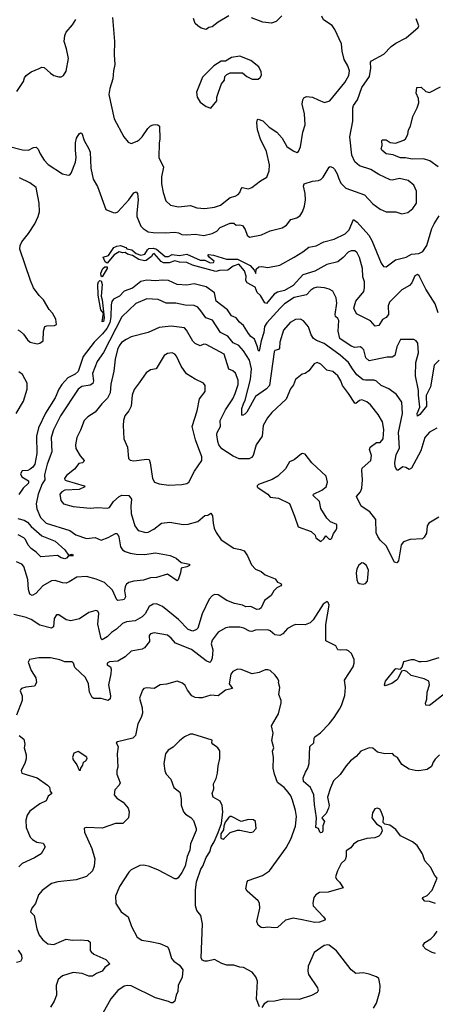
# Model space of a CAD drawing. Extents: x 1954683 to 2060285, y 904798 to 1016299.
# Tile 18 of 256: x 1981251 to 1984692, y 914309 to 922466. Entities that reach past the tile are written whole.
import ezdxf

# ---------------------------------------------------------------- set-up
doc = ezdxf.new("R2010")
doc.units = 0

msp = doc.modelspace()

# ---------------------------------------------------------------- linework, layer by layer
at = {"layer": '0CON10XD'}
for points in [[(1981155, 921418.5), (1981275, 921386.7), (1981325, 921384.4), (1981365, 921406.9), (1981388.9, 921408.9), (1981405, 921393.8), (1981420.4, 921355), (1981455, 921301.4), (1981487.8, 921267.8), (1981605, 921188.5), (1981651.7, 921178.3), (1981665, 921182), (1981677.1, 921195), (1981711.9, 921285), (1981718.6, 921325), (1981714.3, 921384.3), (1981712.5, 921445), (1981722.5, 921485), (1981745, 921520), (1981755, 921527.5), (1981766.7, 921525), (1981784, 921465), (1981825, 921396.7), (1981835, 921367.5), (1981840, 921235), (1981860, 921145), (1981896.7, 921085), (1981965, 920893.8), (1982025, 920868), (1982045, 920866.2), (1982065, 920874), (1982156, 920974), (1982195, 921031.2), (1982215, 921041.2), (1982227.1, 921025), (1982232.2, 920975), (1982220.4, 920865), (1982222.3, 920835), (1982254.7, 920754.7), (1982272.9, 920735), (1982315, 920709.4), (1982355, 920701.8), (1982455, 920700), (1982535, 920706.4), (1982565, 920701.1), (1982595, 920686.4), (1982634, 920684), (1982705, 920689.3), (1982775, 920678.2), (1982845, 920693.5), (1982883.5, 920715), (1982910, 920745), (1982995, 920780.6), (1983025, 920779.2), (1983045, 920762.5), (1983075, 920768), (1983095, 920760), (1983118.8, 920728.8), (1983135, 920682), (1983155, 920665.7), (1983252.5, 920685), (1983325, 920718), (1983425, 920740.8), (1983461.2, 920765), (1983495, 920811.2), (1983545, 920826), (1983573.8, 920845), (1983592.5, 920875), (1983609.1, 920920.9), (1983616.4, 920973.6), (1983615.5, 921025), (1983602.5, 921087.5), (1983606.7, 921105), (1983675, 921129.2), (1983725, 921133.8), (1983745, 921142), (1983765, 921161.2), (1983814.4, 921245.6), (1983821.4, 921248.6), (1983845, 921241.9), (1983858.3, 921228.3), (1983880.3, 921190.3), (1983891.4, 921155), (1983911.3, 921111.3), (1983951.3, 921071.3), (1984105, 921016), (1984175, 920940), (1984235, 920896.7), (1984285, 920873.8), (1984365, 920873.3), (1984415, 920858.8), (1984465, 920870), (1984507.7, 920902.3), (1984536.7, 920945), (1984535.8, 921045.8), (1984513.8, 921095), (1984468, 921135), (1984395, 921151.1), (1984335, 921137.5), (1984319.1, 921139.1), (1984224.5, 921184.5), (1984158.8, 921225), (1984065, 921256.5), (1984027.4, 921287.4), (1984001.5, 921345), (1983985.8, 921495), (1984010.8, 921625), (1984010.2, 921680.2), (1984010, 921735), (1984016, 921754), (1984047.6, 921802.4), (1984085.3, 921905), (1984148.4, 921995), (1984159.1, 922065), (1984157.1, 922112.9), (1984164, 922125), (1984265, 922180.6), (1984327.1, 922242.9), (1984365, 922270.8), (1984450, 922315), (1984549.3, 922400.7), (1984557.5, 922415), (1984533.9, 922473.9)], [(1981228.8, 921871.2), (1981283.3, 921955), (1981291.2, 921985), (1981305, 922003.3), (1981346.4, 922033.6), (1981413, 922063), (1981435, 922073.3), (1981455, 922070), (1981505, 922023.3), (1981535, 922003.8), (1981575, 921993.3), (1981595, 921993.3), (1981615, 922003.3), (1981635, 922040), (1981656, 922145), (1981640, 922225), (1981620, 922285), (1981623.8, 922335), (1981635, 922362.5), (1981687.3, 922422.7), (1981715, 922466.7)], [(1982018.8, 922485), (1982036.2, 922285), (1982032.5, 922175), (1982038.6, 922095), (1982026.8, 922043.2), (1982021.1, 921975), (1981997.5, 921895), (1981989.5, 921845), (1982034.3, 921645), (1982112.5, 921495), (1982150.7, 921450.7), (1982175, 921440), (1982225, 921458.8), (1982239.7, 921470.3), (1982265.8, 921495), (1982312, 921565), (1982335, 921586), (1982355, 921596), (1982375, 921597.5), (1982395, 921596), (1982410, 921585), (1982411.9, 921475), (1982405.5, 921445), (1982403.5, 921325), (1982442, 921245), (1982425.8, 921165), (1982425.7, 921105), (1982438.6, 921035), (1982460, 920965), (1982500.7, 920930.7), (1982565, 920915.8), (1982665, 920925.5), (1982718.3, 920908.3), (1982785, 920901.9), (1982865, 920912.9), (1982915, 920929.4), (1982995, 920994.4), (1983035, 921004.4), (1983061.5, 921018.5), (1983075, 921034.3), (1983084.1, 921065), (1983093.1, 921075), (1983145, 921065.7), (1983174.4, 921075.6), (1983245, 921131.2), (1983297.7, 921162.3), (1983316.8, 921213.2), (1983319.4, 921265), (1983295.3, 921375), (1983245.5, 921475), (1983221.2, 921555), (1983213.5, 921615), (1983220.5, 921639.5), (1983225, 921643.3), (1983265, 921626.9), (1983316.2, 921576.2), (1983380.6, 921535), (1983424.7, 921484.7), (1983462.9, 921415), (1983515, 921379.4), (1983545, 921366.7), (1983560, 921375), (1983577, 921413), (1983596.9, 921535), (1983614.4, 921595), (1983610.5, 921685), (1983590, 921765), (1983595, 921802.5), (1983605, 921820), (1983625, 921828.8), (1983675, 921824), (1983723.2, 921803.2), (1983775, 921778.8), (1983818.8, 921795), (1983944.4, 921945), (1983977.1, 922005), (1983982.3, 922042.3), (1983968, 922085), (1983939.2, 922135), (1983922, 922205), (1983916.2, 922265), (1983860.8, 922385), (1983838.3, 922418.3), (1983768, 922465), (1983752, 922495)], [(1982982, 922498), (1982895, 922445.7), (1982845, 922407.5), (1982818.3, 922401.7), (1982795.6, 922384.4), (1982755, 922394.7), (1982725.7, 922415), (1982704.4, 922435), (1982690, 922475)], [(1983422.7, 922497.3), (1983375, 922450), (1983335, 922436.2), (1983265, 922445.6), (1983171.9, 922481.9)], [(1982835, 921732.5), (1982882.5, 921795), (1982883.3, 921825), (1982896.7, 921865), (1982923.3, 921935), (1982946.7, 921965), (1982950, 921995), (1982965, 922013.3), (1982995, 922026.7), (1983095, 922026.7), (1983132.5, 921995), (1983175, 921972.5), (1983225, 921972.5), (1983243, 921987), (1983253.6, 922006.4), (1983252, 922035), (1983231.2, 922075), (1983165, 922128.8), (1983075, 922164), (1983005, 922153.8), (1982955, 922123.8), (1982918.3, 922121.7), (1982860, 922085), (1982765, 921990), (1982714, 921865), (1982720, 921825), (1982745, 921783.8), (1982795, 921746.7), (1982835, 921732.5)], [(1984715, 921246.7), (1984646.6, 921296.6), (1984595, 921314.7), (1984501.3, 921311.3), (1984445, 921322.9), (1984405, 921322), (1984367.5, 921335), (1984345, 921346), (1984286.1, 921356.1), (1984250, 921385), (1984243.3, 921395), (1984253.3, 921425), (1984250, 921465), (1984255, 921470), (1984285, 921470), (1984317.7, 921447.7), (1984364.1, 921444.1), (1984433, 921467), (1984445, 921480), (1984465.3, 921515), (1984470.7, 921555), (1984485.8, 921585), (1984506.8, 921663.3), (1984543.3, 921735), (1984556.1, 921776.1), (1984554.1, 921814.1), (1984533, 921857), (1984540, 921905), (1984575, 921907.5), (1984615, 921872.5), (1984645, 921863.3), (1984735, 921910)], [(1981236.6, 919896.6), (1981256.2, 919885), (1981281.7, 919861.7), (1981315, 919814.3), (1981338, 919795), (1981395, 919780), (1981417.5, 919785), (1981446.2, 919805), (1981448, 919885), (1981460, 919925), (1981475, 919931.2), (1981538.3, 919931.7), (1981555, 919940), (1981551.2, 919985), (1981524, 920035), (1981496.4, 920066.4), (1981447.1, 920145), (1981411.2, 920181.2), (1981366.1, 920246.1), (1981340, 920305), (1981253.5, 920565), (1981255.6, 920595), (1981267.8, 920625), (1981323.5, 920695), (1981375.7, 920774.3), (1981404.7, 920835.3), (1981414.7, 920875), (1981413.2, 920945), (1981386.4, 921075), (1981335, 921114.6), (1981249.4, 921155)], [(1984684.1, 920775.9), (1984725, 920841.1)], [(1984715, 920036.7), (1984691.4, 920111.4), (1984614.7, 920234.7), (1984559.4, 920345), (1984545, 920356.1), (1984523.5, 920345), (1984496.9, 920285), (1984480, 920265), (1984415, 920228.5), (1984313.5, 920125), (1984303.1, 920095), (1984303.8, 920025), (1984285, 920000), (1984255, 919981.2), (1984225, 919933.8), (1984195, 919926.7), (1984155, 919970), (1984039.5, 920029.5), (1984019.2, 920075), (1984034.3, 920135), (1984100.8, 920215), (1984106.7, 920245), (1984105.4, 920294.6), (1984092.3, 920335), (1984088.8, 920405), (1984065.3, 920495.3), (1984045, 920535.8), (1984025, 920551.1), (1983995, 920551.5), (1983970.5, 920539.5), (1983929.4, 920495), (1983885, 920461.1), (1983795, 920437.1), (1983695, 920383.4), (1983595, 920352.5), (1983515, 920263.7), (1983445, 920222.5), (1983385, 920209.5), (1983357.7, 920192.3), (1983295, 920116), (1983281.7, 920121.7), (1983245, 920182.5), (1983217.5, 920205), (1983200.8, 920250.8), (1983135, 920287.5), (1983123.8, 920305), (1983127.7, 920342.3), (1983112.3, 920385), (1983065, 920440.3), (1983019.4, 920425), (1982975, 920392), (1982905, 920387.3), (1982875, 920379.3), (1982682, 920432), (1982635, 920455.7), (1982575, 920456.7), (1982535, 920469.1), (1982489.1, 920450.9), (1982441.9, 920451.9), (1982421.8, 920461.8), (1982365, 920527.9), (1982353.6, 920525), (1982341.8, 920505), (1982298.4, 920471.6), (1982285, 920468.4), (1982238.9, 920478.9), (1982185, 920511.8), (1982143.1, 920523.1), (1982125, 920536.7), (1982105, 920534.2), (1982075, 920543.6), (1982033.2, 920516.8), (1981975, 920449.1), (1981958.9, 920458.9), (1981942, 920498), (1981986.6, 920513.4), (1982030.8, 920579.2), (1982055, 920591), (1982085, 920594.7), (1982129.5, 920579.5), (1982138.8, 920568.8), (1982179, 920559), (1982215, 920530.3), (1982254.2, 920514.2), (1982287.6, 920522.4), (1982309.5, 920560.5), (1982320.6, 920569.4), (1982355, 920574.7), (1982384.4, 920565), (1982455, 920503.9), (1982483.8, 920505), (1982515, 920521.5), (1982575, 920513.8), (1982635, 920523.3), (1982744.3, 920475), (1982783.2, 920473.2), (1982828.6, 920451.4), (1982856.6, 920453.4), (1982862.5, 920465), (1982822.5, 920495), (1982810, 920515), (1982815, 920520), (1982855, 920516.7), (1982962.3, 920482.3), (1983055, 920481.7), (1983159.2, 920429.2), (1983192.3, 920392.3), (1983205.9, 920364.1), (1983210.5, 920399.5), (1983231.2, 920418.8), (1983255, 920422), (1983305, 920414.2), (1983405, 920431.9), (1983525, 920497.8), (1983595, 920541.9), (1983645, 920581.9), (1983706.7, 920593.3), (1983770, 920625), (1983855, 920647.9), (1983945, 920690.9), (1983978.6, 920725), (1984015, 920810), (1984045, 920787.5), (1984141.8, 920681.8), (1984167, 920637), (1984245, 920448.8), (1984262.6, 920422.6), (1984285, 920418.6), (1984363.5, 920476.5), (1984451.2, 920498.8), (1984495, 920523.1), (1984555, 920528.2), (1984590.6, 920545), (1984622.1, 920595), (1984663.1, 920736.9), (1984684.1, 920775.9)], [(1981935, 920337.1), (1981925, 920341.2), (1981922.1, 920365), (1981940.3, 920405), (1981955, 920417.8), (1981975, 920419.2), (1981975.3, 920405), (1981935, 920337.1)], [(1984724.2, 919645), (1984684.4, 919605), (1984652.9, 919425), (1984617, 919353), (1984618.9, 919265), (1984564.4, 919195), (1984545, 919182), (1984543.3, 919205), (1984564.6, 919255), (1984552.5, 919355), (1984554.6, 919394.6), (1984527.5, 919515), (1984530.9, 919625), (1984554.4, 919705), (1984547.1, 919785), (1984535, 919806.7), (1984515, 919816.7), (1984405, 919816.7), (1984373.5, 919755), (1984358.1, 919685), (1984335, 919670.8), (1984295, 919670.9), (1984145, 919639.5), (1984118.5, 919665), (1984099.8, 919729.8), (1984085, 919747.8), (1984070, 919755), (1984025, 919751.1), (1983995, 919760.3), (1983901.2, 919825), (1983886.9, 919885), (1983893, 919973), (1983885, 919990), (1983866.7, 920006.7), (1983862.6, 920022.6), (1983877.8, 920117.8), (1983872.4, 920162.4), (1983845, 920216), (1983815, 920234.2), (1983774.5, 920244.5), (1983715, 920249.6), (1983687.1, 920242.9), (1983660.8, 920225), (1983625, 920185.8), (1983525, 920164.7), (1983445, 920110.9), (1983407.7, 920075), (1983298.9, 919955), (1983279.2, 919925), (1983273.8, 919875), (1983251.9, 919805), (1983235, 919720), (1983225, 919727.5), (1983220.8, 919755), (1983195, 919820), (1983165, 919842.2), (1983145.7, 919865.7), (1983105, 919932.3), (1983071.3, 919961.3), (1983045, 919995.7), (1983005, 920011.9), (1982971.9, 920061.9), (1982877.5, 920135), (1982863, 920203), (1982795, 920254.3), (1982695, 920278.2), (1982635, 920267.2), (1982555, 920272.2), (1982482, 920305), (1982435, 920309.5), (1982375, 920302), (1982305, 920308.7), (1982255, 920296), (1982185, 920242.9), (1982115, 920216.9), (1982076.9, 920175), (1982028.8, 920151.2), (1982015, 920131.9), (1982007.7, 920105), (1982005.8, 920005), (1981998.3, 919955), (1981972.5, 919907.5), (1981935.8, 919864.2), (1981869, 919795), (1981777.7, 919675), (1981735, 919551.9), (1981710.8, 919529.2), (1981650.3, 919499.7), (1981600.9, 919445), (1981575.3, 919404.7), (1981545, 919333.1), (1981464.5, 919205.5), (1981406.6, 919085), (1981389.6, 919015), (1981391.9, 918871.9), (1981375.6, 918785), (1981360.8, 918759.2), (1981338.5, 918741.5), (1981317.8, 918732.2), (1981272, 918728), (1981256.5, 918705), (1981269.2, 918679.2), (1981323.3, 918645), (1981325, 918626), (1981280.7, 918585), (1981245, 918532.5)], [(1981935, 919962), (1981944.1, 920034.1), (1981923.2, 920063.2), (1981901.2, 920185), (1981899.4, 920275), (1981904.5, 920295.5), (1981915, 920304.5), (1981925, 920302), (1981933.4, 920273.4), (1981924.6, 920175), (1981934.6, 920145), (1981950.4, 919995), (1981945, 919966.9), (1981935, 919962)], [(1984705, 919080.8), (1984645, 919048.6), (1984606.7, 919005), (1984571.5, 918895), (1984495, 918750), (1984475, 918740), (1984447.6, 918757.6), (1984425, 918762.2), (1984385, 918734.3), (1984375, 918733.8), (1984360, 918765), (1984357.5, 918795), (1984369.6, 918865), (1984397.3, 918917.3), (1984388.1, 919045), (1984422.1, 919205), (1984416.6, 919296.6), (1984371.7, 919361.7), (1984308, 919408), (1984245, 919435.6), (1984205, 919471.1), (1984185, 919479.5), (1984115, 919478.6), (1984095, 919483.8), (1984043.1, 919523.1), (1984007.8, 919575), (1983974.8, 919624.8), (1983905, 919688.2), (1983772.3, 919782.3), (1983708.3, 919808.3), (1983685.3, 919825.3), (1983664.6, 919855), (1983642.1, 919922.1), (1983601.1, 919971.1), (1983575, 919985.7), (1983535, 919982.2), (1983491.5, 919958.5), (1983435, 919894.4), (1983405.4, 919795), (1983402, 919745), (1983395, 919733.6), (1983365, 919726.7), (1983358.5, 919715), (1983319.5, 919435), (1983295, 919407.5), (1983205, 919343.2), (1983131.2, 919215), (1983115, 919197.8), (1983095, 919186), (1983090.5, 919195), (1983090.2, 919245), (1983104.4, 919284.4), (1983118, 919315), (1983162.4, 919485), (1983171.4, 919575), (1983154.1, 919645), (1983105, 919723.3), (1983065, 919766.9), (1983019.8, 919789.8), (1982975, 919843.3), (1982914.4, 919875), (1982846.7, 919976.7), (1982791.5, 919995), (1982752.3, 920055), (1982725, 920084.5), (1982695, 920097.9), (1982620.9, 920100.9), (1982545, 920118.8), (1982465, 920117.1), (1982396.7, 920146.7), (1982305, 920153.8), (1982213.3, 920115), (1982096.3, 920003.7), (1981945, 919709.4), (1981891.5, 919635), (1981855.4, 919535), (1981861.2, 919475), (1981857.7, 919452.3), (1981835, 919437.3), (1981765, 919427.5), (1981736.5, 919405), (1981590.4, 919185), (1981531.3, 919068.7), (1981513.1, 919005), (1981516.2, 918885), (1981480, 918785), (1981457.1, 918695), (1981460, 918655), (1981438.3, 918621.7), (1981405.4, 918535), (1981388.2, 918455), (1981392, 918415), (1981422.8, 918342.8), (1981469.2, 918295), (1981665.7, 918235.7), (1981715, 918199.1), (1981805, 918168.6), (1981875, 918175.5), (1981925.6, 918155.6), (1981985, 918176.2), (1982045, 918210.6), (1982055, 918210.8), (1982065, 918202), (1982071.8, 918181.8), (1982085, 918099.2), (1982103.5, 918075), (1982125, 918061.3), (1982165, 918046.7), (1982215, 918037.8), (1982285, 918036.4), (1982375, 918050), (1982497.9, 918027.9), (1982546.7, 918005), (1982588.1, 917968.1), (1982656.7, 917955), (1982656.2, 917945), (1982635, 917932.5), (1982587, 917923), (1982583.3, 917885), (1982563.8, 917826.2), (1982555, 917817.5), (1982475, 917872), (1982385, 917846), (1982335, 917841.4), (1982276.5, 917823.5), (1982195, 917815.9), (1982154, 917805), (1982135, 917790), (1982125, 917771.2), (1982118.9, 917735), (1982126, 917684), (1982116.4, 917663.6), (1982105, 917660), (1982065, 917655.6), (1982055, 917661.1), (1982020.7, 917740.7), (1981953.1, 917803.1), (1981885, 917832.4), (1981805, 917852.7), (1981725, 917848.5), (1981661.9, 917808.1), (1981635, 917799.3), (1981605, 917801.8), (1981545, 917821.1), (1981515, 917817.7), (1981443.9, 917776.1), (1981385, 917713.3), (1981355, 917697.1), (1981335, 917705.8), (1981323.5, 917746.5), (1981318, 917828), (1981286.7, 917936.7), (1981268, 917955), (1981225, 917975.7)], [(1984722.5, 918345), (1984638.8, 918295), (1984625.8, 918274.2), (1984618.5, 918211.5), (1984601.7, 918178.3), (1984586.7, 918165), (1984485, 918160.8), (1984428.8, 918141.2), (1984410, 918115), (1984386.9, 917983.1), (1984375, 917966.7), (1984355, 917973.3), (1984286.3, 918106.3), (1984235.8, 918155), (1984216.9, 918185), (1984203.5, 918215), (1984198.8, 918325), (1984150, 918390), (1984079.2, 918435), (1984039.2, 918515), (1984071.9, 918555), (1984083.5, 918585), (1984089.2, 918655), (1984083.8, 918735), (1984088.3, 918751.7), (1984160, 918815), (1984163.3, 918855), (1984147.5, 918905), (1984153.3, 918925), (1984205, 918962.5), (1984237.3, 918962.7), (1984260, 918995), (1984267.6, 919072.4), (1984254.3, 919135), (1984220.8, 919195), (1984156.7, 919275), (1984125, 919300.6), (1984085, 919317.8), (1984065, 919311.4), (1984035, 919286.2), (1984025, 919290), (1983975, 919369.2), (1983924.2, 919435), (1983911.4, 919475), (1983885.7, 919515), (1983845, 919550.6), (1983793.8, 919563.8), (1983745, 919613.1), (1983715, 919625.6), (1983690, 919615), (1983645, 919555.8), (1983615, 919536), (1983590.3, 919529.7), (1983535, 919486), (1983518.9, 919441.1), (1983493.1, 919406.9), (1983457.2, 919322.8), (1983338.2, 919211.8), (1983301.9, 919168.1), (1983268.2, 919105), (1983259.5, 919015), (1983209.1, 918945), (1983183.6, 918855), (1983170.9, 918839.1), (1983151.6, 918828.4), (1983067.8, 918827.8), (1983019.9, 918849.9), (1982925, 918912.3), (1982901.3, 918945), (1982891.5, 918971.5), (1982883.1, 919026.9), (1982886.4, 919045), (1982913.8, 919095), (1982910.9, 919145), (1982955, 919234.4), (1983015.9, 919324.1), (1983035, 919369.2), (1983060.6, 919445), (1983060.2, 919480.2), (1983038.1, 919538.1), (1983015, 919557.1), (1982982.1, 919572.1), (1982945, 919695.5), (1982795, 919774.4), (1982775, 919778.5), (1982745, 919764.3), (1982705, 919784.4), (1982685, 919804), (1982633.3, 919895), (1982615, 919913.3), (1982505, 919926.9), (1982405, 919916.7), (1982316.3, 919873.7), (1982175, 919839.1), (1982132, 919818), (1982095, 919790.8), (1982075, 919765.4), (1982061.4, 919735), (1982041.6, 919655), (1982029.6, 919555), (1982005, 919446.7), (1982001.2, 919375), (1981979.3, 919330.7), (1981932.5, 919285), (1981875, 919214), (1981815, 919176), (1981785, 919146.2), (1981755.8, 919065), (1981723.5, 919005), (1981713.5, 918945), (1981715.5, 918915), (1981751.8, 918851.8), (1981785.5, 918815.5), (1981782.5, 918805), (1981770, 918795), (1981741.9, 918788.1), (1981705, 918743.1), (1981639.4, 918690.6), (1981621.5, 918665), (1981623.6, 918655), (1981635, 918648.7), (1981783.8, 918605), (1981791.2, 918595), (1981745, 918573.6), (1981625, 918568.7), (1981599.2, 918555), (1981584.2, 918535), (1981592.3, 918482.3), (1981615, 918456.7), (1981695, 918432.9), (1981835, 918418.9), (1981894.2, 918424.2), (1981975, 918420), (1981995, 918425.8), (1982028.5, 918475), (1982075, 918516.2), (1982096.4, 918526.4), (1982155, 918524.4), (1982177.8, 918495), (1982170.9, 918435), (1982175.3, 918375), (1982203.8, 918273.8), (1982233.1, 918233.1), (1982295, 918216.7), (1982315, 918220.5), (1982360.8, 918245), (1982425, 918296.5), (1982495, 918302.2), (1982605, 918284.4), (1982645, 918285.7), (1982725, 918310), (1982785, 918358.6), (1982807.8, 918362.2), (1982835, 918378.8), (1982848.6, 918355), (1982851.9, 918295), (1982862.6, 918252.6), (1982878, 918218), (1982918.1, 918158.1), (1983025, 918087.3), (1983078.2, 918078.3), (1983110.8, 918065), (1983138.1, 918025), (1983171.1, 917951.1)], [(1982485, 918610.9), (1982595, 918614.7), (1982635.3, 918624.7), (1982650.8, 918635), (1982699.2, 918725), (1982760, 918815), (1982759.2, 918845), (1982706.8, 918986.8), (1982679.2, 919095), (1982721.1, 919225), (1982739.2, 919325), (1982787.5, 919385), (1982785.8, 919435), (1982773.8, 919455), (1982705, 919487.5), (1982633.1, 919533.1), (1982588.1, 919595), (1982548.8, 919678.8), (1982536, 919695), (1982515, 919707.1), (1982475, 919701.9), (1982447.5, 919685), (1982381.2, 919575), (1982335, 919564.3), (1982299.4, 919540.6), (1982241.5, 919458.5), (1982197.9, 919402.1), (1982182.5, 919355), (1982173.1, 919265), (1982155, 919226.2), (1982122.9, 919185), (1982111.4, 919145), (1982107.5, 919105), (1982113.1, 918995), (1982142.9, 918925), (1982152.1, 918832.1), (1982167.1, 918817.1), (1982195, 918811.9), (1982305, 918825.7), (1982322.5, 918822.5), (1982332.9, 918795), (1982350, 918665), (1982366.2, 918635), (1982405, 918621.2), (1982485, 918610.9)], [(1981221.3, 919205), (1981282.7, 919305), (1981313, 919405), (1981312.6, 919455), (1981275, 919527.5), (1981245, 919549.1)], [(1983745, 918143.3), (1983770, 918165), (1983785, 918190), (1983813, 918163), (1983827, 918163), (1983835, 918170), (1983849.3, 918210.7), (1983870, 918235), (1983877.5, 918255), (1983877.5, 918285), (1983825, 918307.5), (1983795, 918337.5), (1983745, 918417.5), (1983734.2, 918475), (1983680, 918525), (1983683.3, 918535), (1983752.8, 918567.2), (1983788.6, 918595), (1983800.9, 918635), (1983789.2, 918685), (1983670.8, 918795), (1983615, 918866.2), (1983595, 918873.3), (1983585, 918870), (1983525, 918820), (1983485, 918803.3), (1983451.2, 918745), (1983390, 918685), (1983342.4, 918657.6), (1983227.5, 918615), (1983216.7, 918605), (1983216.7, 918595), (1983225, 918586.7), (1983305, 918536.7), (1983325, 918511.2), (1983395, 918501.2), (1983485, 918457.5), (1983527, 918353), (1983557.5, 918265), (1983663.3, 918225), (1983697.5, 918195), (1983702.5, 918175), (1983745, 918143.3)], [(1981235, 918333.3), (1981288.7, 918318.7), (1981315, 918303.5), (1981347.2, 918267.2), (1981435, 918189.5), (1981545, 918146.2), (1981626.2, 918075), (1981655, 918030), (1981685, 918038.6), (1981693.3, 918025), (1981656.4, 918023.6), (1981639.2, 918005), (1981625, 918000.4), (1981595, 918008.9), (1981565, 918026.5), (1981425, 918015.8), (1981387.1, 918055), (1981345, 918085.4), (1981322.6, 918112.6), (1981300.4, 918160.4), (1981284.7, 918174.7), (1981237.4, 918197.4)], [(1983171.1, 917951.1), (1983204.5, 917914.5), (1983251.2, 917895), (1983285, 917868), (1983366.7, 917835), (1983386.1, 917806.1), (1983412.5, 917795), (1983418.8, 917785), (1983413.3, 917775), (1983381.3, 917758.7), (1983354.3, 917735.7), (1983333.9, 917696.1), (1983277.5, 917655), (1983252, 917595), (1983237.8, 917582.2), (1983215, 917579.4), (1983165, 917604.2), (1983125, 917602.9), (1983095, 917616), (1983029.5, 917629.5), (1982965, 917654), (1982895, 917702), (1982865, 917704.2), (1982845, 917694), (1982819.2, 917665), (1982762.9, 917545), (1982725, 917426.2), (1982715, 917414.2), (1982685, 917399.2), (1982646, 917415), (1982565, 917497.3), (1982434, 917605), (1982385, 917626.7), (1982355, 917623.5), (1982323.3, 917605), (1982291.1, 917545), (1982265, 917518.1), (1982206.7, 917485), (1982135, 917477.1), (1982103.3, 917465), (1982052.4, 917417.6), (1982010.6, 917389.4), (1981975, 917352.7), (1981935, 917328.8), (1981925, 917337.5), (1981898.6, 917458.6), (1981905.9, 917545.9), (1981897.5, 917565), (1981883, 917573), (1981825, 917554.2), (1981747.5, 917502.5), (1981675, 917485.4), (1981636.2, 917495), (1981575.9, 917535.9), (1981555, 917536), (1981536, 917505), (1981532, 917435), (1981515, 917424.4), (1981419.3, 917449.2), (1981345, 917496.4), (1981305, 917514.4), (1981201.7, 917538.3)], [(1984095, 917790), (1984115, 917794), (1984130, 917815), (1984138.8, 917905), (1984123.3, 917945), (1984097.5, 917965), (1984085, 917966.2), (1984055.9, 917944.1), (1984043.8, 917915), (1984038, 917885), (1984043.8, 917825), (1984051.2, 917805), (1984062.5, 917795), (1984095, 917790)], [(1984727.5, 916375), (1984690.5, 916339.5), (1984674.1, 916315.9), (1984660.5, 916279.5), (1984625, 916253.8), (1984555, 916243.8), (1984525, 916246.2), (1984475, 916256), (1984415, 916296.2), (1984380, 916355), (1984355, 916367.5), (1984337, 916387), (1984275, 916383.3), (1984215, 916399.2), (1984175, 916432), (1984145, 916434), (1984075, 916406.9), (1984037, 916363), (1983990.6, 916325), (1983955, 916285.8), (1983905, 916212.5), (1983849.3, 916160.7), (1983825, 916102), (1983800, 916025), (1983812.7, 915957.3), (1983809.4, 915935), (1983789.1, 915890.9), (1983753.3, 915855), (1983776.2, 915825), (1983762.3, 915787.7), (1983761.2, 915745), (1983755, 915733.8), (1983745, 915730), (1983737.5, 915735), (1983726.7, 915765), (1983702.5, 915775), (1983710, 915855), (1983691.5, 915965), (1983687.5, 916045), (1983658.1, 916105), (1983600, 916155), (1983597.1, 916185), (1983616.4, 916233.6), (1983636.7, 916265), (1983648.2, 916305), (1983654, 916445), (1983685.7, 916475), (1983689.2, 916515), (1983695, 916523.8), (1983741.2, 916558.8), (1983815, 916633.6), (1983856.2, 916685), (1983899.6, 916755), (1983915.5, 916785), (1983942.8, 916867.2), (1983948.6, 916935), (1983940, 916995), (1984012.9, 917105), (1984021.4, 917135), (1984020.8, 917165), (1983998.8, 917215), (1983975, 917236.7), (1983955, 917246.2), (1983905, 917242), (1983886.4, 917246.4), (1983868.3, 917278.3), (1983785, 917320), (1983786, 917455), (1983812.5, 917615), (1983806.7, 917636.7), (1983796.7, 917646.7), (1983763.3, 917625), (1983682, 917495), (1983655, 917470), (1983615, 917452.5), (1983535, 917454.5), (1983515, 917448.2), (1983467.7, 917422.3), (1983430.7, 917379.3), (1983405, 917365.5), (1983365, 917369.4), (1983325, 917402.9), (1983305, 917411.9), (1983205, 917408.1), (1983172.9, 917397.1), (1983155, 917400), (1983106.3, 917426.3), (1983075, 917433.8), (1982985.7, 917434.3), (1982959.2, 917429.2), (1982895, 917392.5), (1982844.4, 917325), (1982835.6, 917295), (1982850.4, 917245), (1982844.6, 917175.4), (1982835, 917150), (1982825, 917141.2), (1982795, 917154.2), (1982675, 917248.5), (1982541.1, 917301.1), (1982505, 917343.3), (1982475, 917367.1), (1982365, 917385.7), (1982335, 917377.5), (1982324.4, 917365), (1982325.8, 917315), (1982285, 917262.5), (1982265, 917251.4), (1982174, 917235), (1982125, 917188.6), (1982065, 917151.8), (1981995, 917145.8), (1981974.6, 917135), (1981975, 917122.5), (1982001.9, 917105), (1982009.6, 917085), (1982006.9, 917046.9), (1981985.4, 916955), (1982004.1, 916864.1), (1982000.8, 916839.2), (1981985, 916827.1), (1981925, 916843.8), (1981865, 916843.3), (1981850.4, 916850.4), (1981828.6, 916895), (1981821.3, 916965), (1981797.4, 917017.4), (1981708.9, 917098.9), (1981695.7, 917135.7), (1981685.6, 917145.6), (1981625, 917146.7), (1981583.4, 917163.4), (1981505, 917179.4), (1981410.3, 917179.7), (1981332.5, 917165), (1981321.2, 917145), (1981346, 917075), (1981385, 917012.5), (1981389.2, 916975), (1981374.2, 916945.8), (1981303.4, 916936.6), (1981267.5, 916925), (1981256.7, 916915), (1981253.8, 916905), (1981272.5, 916865), (1981272.5, 916825), (1981226, 916705)], [(1984769.4, 916880.6), (1984655, 916792), (1984645, 916786), (1984615, 916787.5), (1984610.8, 916805), (1984621.7, 916838.3), (1984625.5, 916894.5), (1984645.4, 916955), (1984639.2, 916985), (1984600, 917005), (1984492.1, 917032.1), (1984458, 917065), (1984435, 917074.4), (1984411.4, 917068.6), (1984382.5, 917005), (1984372.5, 916995), (1984333.6, 916966.4), (1984278.3, 916948.3), (1984272.5, 916955), (1984280, 916985), (1984360, 917085), (1984365, 917090), (1984405, 917086), (1984417.4, 917102.6), (1984432.2, 917147.8), (1984495, 917166.9), (1984515, 917166.9), (1984555, 917150), (1984575, 917148.8), (1984625, 917152.7), (1984725, 917183.3)], [(1984694.4, 915144.4), (1984645, 915160), (1984605, 915162.5), (1984586.2, 915185), (1984590, 915195), (1984625, 915211.2), (1984665.8, 915255), (1984708.8, 915355), (1984690, 915375), (1984654.1, 915444.1), (1984605, 915497.5), (1984586.7, 915555), (1984542.5, 915625), (1984504.1, 915654.1), (1984404.2, 915704.2), (1984365, 915756.7), (1984315, 915793.3), (1984275, 915802.5), (1984260, 915815), (1984263.3, 915855), (1984245, 915906.7), (1984232, 915925), (1984215, 915934), (1984191.7, 915928.3), (1984171.2, 915895), (1984168, 915855), (1984205, 915803.3), (1984245, 915780), (1984253, 915747), (1984238.8, 915715), (1984225, 915702.5), (1984190.6, 915689.4), (1984125.8, 915684.2), (1984050.5, 915659.5), (1984014.2, 915635.8), (1983992.5, 915605), (1983955, 915580), (1983954, 915535), (1983945.8, 915505), (1983912, 915475), (1983881.4, 915415), (1983866.2, 915365), (1983873.3, 915345), (1983900.3, 915320.3), (1983930, 915275), (1983805, 915237.5), (1983735, 915234.3), (1983704, 915215), (1983687.5, 915195), (1983677.3, 915147.3), (1983682.5, 915125), (1983766.2, 915035), (1983780, 915015), (1983777.5, 915005), (1983735, 914989.4), (1983695, 914985.6), (1983589.7, 915010.3), (1983515, 915023.5), (1983452.7, 915007.3), (1983385, 914944.4), (1983361.7, 914941.7), (1983305, 914949.2), (1983268.3, 914941.7), (1983250, 914945), (1983226, 914965), (1983215.9, 914995.9), (1983240.5, 915105), (1983237, 915147), (1983225.4, 915165.4), (1983135, 915246.7), (1983124, 915265), (1983133.8, 915325), (1983143.3, 915335), (1983263, 915377), (1983320, 915415), (1983457.1, 915605), (1983495, 915676.2), (1983534.4, 915785), (1983541.9, 915865), (1983534.2, 915915), (1983509.3, 915999.3), (1983495.4, 916035.4), (1983475, 916065.8), (1983440, 916105), (1983385.8, 916145.8), (1983360.8, 916215), (1983351.1, 916265), (1983352.9, 916355), (1983345.7, 916405), (1983354.3, 916435), (1983338.9, 916495), (1983349.4, 916555), (1983335.8, 916615), (1983394, 916715), (1983416.1, 916806.1), (1983416.2, 916825), (1983396.2, 916875), (1983404, 916935), (1983393.8, 916975), (1983396.1, 916986.1), (1983390, 917005), (1983366.7, 917035), (1983325, 917073.3), (1983305, 917081.2), (1983285, 917080), (1983235, 917057.5), (1983175, 917047.1), (1983085, 917082.5), (1983054.3, 917085.7), (1983015, 917066), (1982999.2, 917045), (1982984.4, 916965), (1983012.5, 916925), (1982955, 916910.4), (1982895, 916863.8), (1982835, 916871.4), (1982762.3, 916847.7), (1982735, 916847.5), (1982705, 916850.8), (1982675.6, 916865.6), (1982641.3, 916911.3), (1982620.7, 916950.7), (1982598.3, 916968.3), (1982555.8, 916985.8), (1982467.6, 916962.4), (1982415, 916956.9), (1982365, 916925.6), (1982305, 916931.4), (1982280, 916925), (1982267.9, 916912.1), (1982244, 916845), (1982265.8, 916765), (1982267.7, 916722.3), (1982255.7, 916684.3), (1982228.3, 916631.7), (1982209.2, 916535), (1982188.8, 916515), (1982060, 916485), (1982050, 916475), (1982066.2, 916446.2), (1982058.9, 916385), (1982063.1, 916275), (1982054.4, 916245), (1982054.4, 916215), (1982083.8, 916145), (1982076, 916125), (1982039.4, 916085), (1982034.4, 916045), (1982055, 916015.8), (1982108.8, 915985), (1982150, 915935), (1982158, 915905), (1982152, 915855), (1982144.5, 915845.5), (1982105, 915806.2), (1982045, 915808.1), (1981935, 915768.2), (1981805, 915773.3), (1981785, 915767.5), (1981786.7, 915735), (1981849.1, 915599.1), (1981874.2, 915515), (1981869.2, 915455), (1981854, 915415), (1981805, 915368), (1981719.7, 915340.3), (1981566.4, 915323.6), (1981515, 915310), (1981436.6, 915253.4), (1981405.7, 915215), (1981380.8, 915145), (1981350.8, 915105), (1981340, 915075), (1981370, 915045), (1981394.4, 914935), (1981413.2, 914883.2), (1981442.4, 914842.4), (1981485, 914810.6), (1981535, 914805.6), (1981596.5, 914833.5), (1981635, 914848.6), (1981685, 914840.6), (1981755, 914844.4), (1981817.9, 914837.9), (1981834.1, 914824.1), (1981835.8, 914755), (1981842.8, 914742.8), (1981865, 914725.6), (1981965, 914680.8), (1981996.7, 914645), (1981956.9, 914613.1), (1981935, 914582.5), (1981885.8, 914564.2), (1981855, 914541.9), (1981825, 914543.1), (1981767.5, 914565), (1981695, 914573.8), (1981605, 914544.6), (1981570.5, 914515), (1981554.5, 914465), (1981556.9, 914385), (1981537.5, 914335), (1981505.8, 914285)], [(1981247.5, 916535), (1981284.2, 916505), (1981292.5, 916465), (1981288, 916435), (1981304, 916375), (1981304.1, 916344.1), (1981294, 916305), (1981263.8, 916245), (1981270, 916225), (1981394.5, 916184.5), (1981482, 916125), (1981497.9, 916107.9), (1981504.2, 916074.2), (1981516.7, 916055), (1981487.6, 916032.4), (1981470, 915995), (1981419.3, 915970.7), (1981335, 915910), (1981312.5, 915875), (1981302.5, 915835), (1981305.8, 915775), (1981338, 915695), (1981356.2, 915675), (1981393.7, 915653.7), (1981446, 915645), (1981462.5, 915615), (1981427.8, 915555), (1981375, 915522.5), (1981272, 915475), (1981245, 915448.8)], [(1983238, 914288), (1983210.9, 914350.9), (1983219.7, 914499.7), (1983207, 914537), (1983175, 914575.8), (1983105, 914614.3), (1983075, 914615.7), (1983025, 914632.7), (1982965, 914634.6), (1982925, 914646.5), (1982865, 914680.8), (1982805, 914666), (1982785, 914666.7), (1982762.5, 914675), (1982753.9, 914693.9), (1982764.3, 914975), (1982751.2, 915045), (1982718, 915085), (1982707.5, 915125), (1982706.7, 915255), (1982715.6, 915325), (1982750.9, 915429.1), (1982768.6, 915455), (1982795.6, 915525), (1982826.3, 915573.7), (1982837.8, 915615), (1982862, 915655), (1982893.8, 915733.8), (1982922, 915808), (1982932.9, 915905), (1982928.6, 915955), (1982911.2, 915991.2), (1982853.8, 916025), (1982844.2, 916055), (1982860, 916095), (1982856, 916135), (1982878.8, 916181.2), (1982890, 916225), (1982894.3, 916285), (1982907.1, 916345), (1982907.9, 916407.9), (1982892.5, 916435), (1982850, 916465), (1982843.3, 916475), (1982845, 916497.5), (1982685, 916546.7), (1982662.8, 916547.2), (1982616.2, 916525), (1982575, 916492.5), (1982521.3, 916438.7), (1982480, 916415), (1982458.8, 916385), (1982446, 916305), (1982452.7, 916242.7), (1982463.8, 916215), (1982503.6, 916173.6), (1982526.7, 916105), (1982575.9, 916065.9), (1982588.1, 916008.1), (1982588.1, 915958.1), (1982608, 915905), (1982623.8, 915885), (1982667.3, 915857.3), (1982690.7, 915830.7), (1982712, 915765), (1982711.7, 915748.3), (1982665, 915640), (1982660, 915585), (1982638, 915535), (1982621.2, 915455), (1982595, 915400), (1982562.3, 915357.7), (1982551.2, 915348.8), (1982535, 915349.2), (1982400.7, 915420.7), (1982325, 915450), (1982278.3, 915461.7), (1982245, 915458), (1982175, 915424), (1982154.2, 915405), (1982077.1, 915285), (1982044.3, 915205.7), (1982046.7, 915145), (1982091.2, 915075), (1982148, 915035), (1982176.5, 914955), (1982225, 914866), (1982261.7, 914841.7), (1982330.3, 914829.7), (1982412.6, 914812.6), (1982473.8, 914785), (1982485.5, 914765.5), (1982509.1, 914689.1), (1982527.6, 914667.6), (1982573.2, 914633.2), (1982602, 914595), (1982596.9, 914535), (1982563.8, 914465), (1982560.8, 914415), (1982545.9, 914384.1), (1982536.2, 914335), (1982518.8, 914321.2), (1982505, 914322), (1982483.2, 914333.2), (1982375, 914363.6), (1982175, 914461.5), (1982145, 914466.4), (1982115, 914458.9), (1982065, 914424), (1982005.5, 914354.5), (1981940.6, 914235)], [(1981755, 916250), (1981757.5, 916265), (1981775, 916290), (1981780, 916315), (1981797.5, 916325), (1981810, 916345), (1981806.4, 916356.4), (1981735, 916402.5), (1981700.7, 916389.3), (1981687.5, 916355), (1981693.3, 916335), (1981723.6, 916293.6), (1981745, 916250), (1981755, 916250)], [(1982935, 915678), (1982945, 915684), (1982995, 915731.2), (1983055, 915750.8), (1983075, 915752), (1983165, 915732.5), (1983185, 915736.7), (1983209.2, 915765), (1983202.5, 915822.5), (1983187, 915837), (1983145, 915840), (1983085, 915823.8), (1983005, 915863.8), (1982995, 915863.8), (1982981.2, 915855), (1982952.9, 915817.1), (1982941.2, 915785), (1982940, 915755), (1982917.7, 915722.3), (1982916.7, 915685), (1982935, 915678)], [(1984695, 914730.4), (1984667.4, 914737.4), (1984615.5, 914765.5), (1984588.6, 914795), (1984605, 914821.8), (1984655, 914852.9), (1984682, 914878), (1984708.6, 914915)], [(1984181.7, 914278.3), (1984205, 914320), (1984233.8, 914415), (1984236, 914465), (1984225, 914522.5), (1984205, 914536.7), (1984145, 914560), (1984095, 914570), (1984033.3, 914565), (1983995, 914593.8), (1983873.2, 914753.2), (1983815, 914800), (1983802.7, 914802.7), (1983772.6, 914797.4), (1983690.3, 914739.7), (1983639.2, 914625), (1983635.7, 914585), (1983642.5, 914555), (1983716.8, 914446.8), (1983722.5, 914425), (1983713.2, 914406.8), (1983668.7, 914381.3), (1983565, 914349.4), (1983435, 914352.5), (1983365, 914334.3), (1983305, 914332), (1983276.8, 914313.2), (1983255, 914282.5)], [(1981238.9, 914758.9), (1981266.2, 914715), (1981267.9, 914685), (1981257.3, 914662.7), (1981224.1, 914655.9)]]:
    msp.add_lwpolyline(points, dxfattribs=at)

doc.saveas('drawing.dxf')
